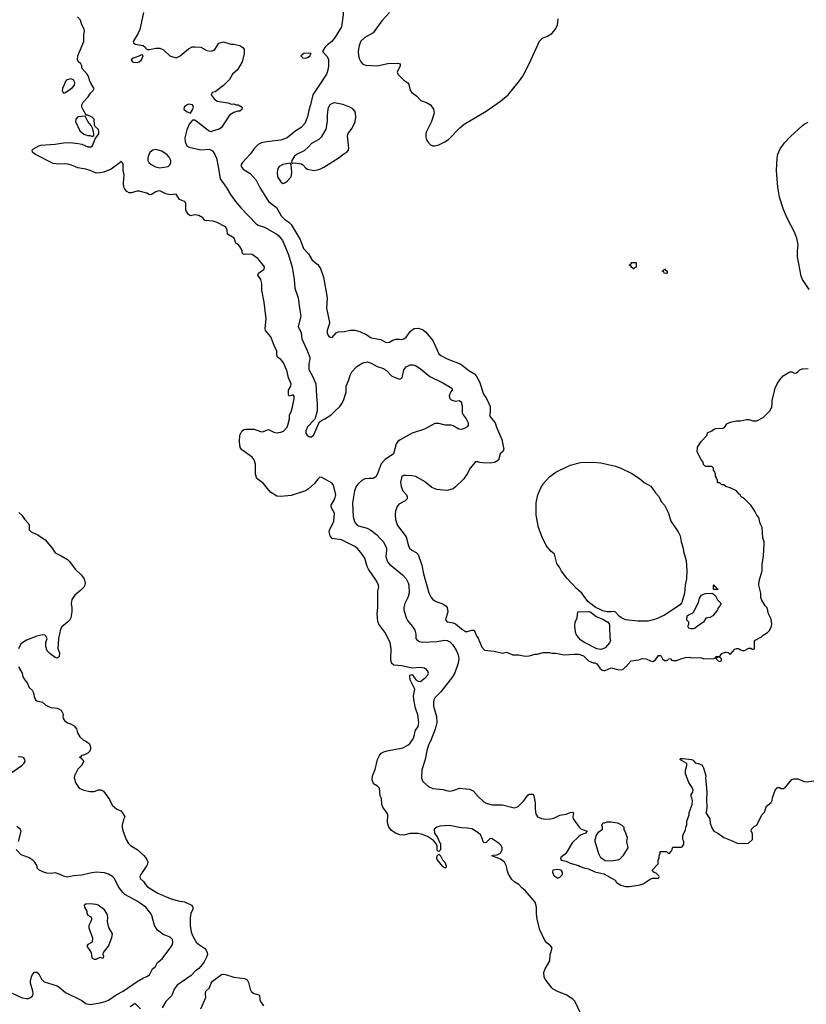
# Model space of a CAD drawing. Header units: inches. Extents: x 1793441 to 1900654, y 320892 to 470514.
# Tile 22 of 99: x 1817084 to 1824752, y 374143 to 383741. Entities that reach past the tile are written whole.
import ezdxf

# ---------------------------------------------------------------- set-up
doc = ezdxf.new("R2010")
doc.units = ezdxf.units.IN
doc.header["$MEASUREMENT"] = 0
for name, color, linetype in [('B8317', 7, 'Continuous'), ('B8318', 7, 'Continuous'), ('B8327', 7, 'Continuous'), ('B8328', 7, 'Continuous')]:
    doc.layers.add(name, color=color, linetype=linetype)

msp = doc.modelspace()

# ---------------------------------------------------------------- linework, layer by layer
at = {"layer": 'B8317', "color": 5}
for points, elevation in [([(1820000, 379272.1), (1819990, 379263.8), (1819958.9, 379221.1), (1819895.8, 379164.2), (1819870, 379150.2), (1819730, 379102.3), (1819630, 379092.7), (1819590, 379095.5), (1819530, 379135.8), (1819498.7, 379170), (1819461.6, 379221.6), (1819396.4, 379270), (1819383.6, 379310), (1819383, 379410), (1819371.1, 379450), (1819350, 379475.5), (1819248.3, 379548.3), (1819234.6, 379570), (1819225.3, 379625.3), (1819231, 379690), (1819249.1, 379730), (1819270, 379745.3), (1819290, 379749.8), (1819350, 379750.8), (1819370, 379748.2), (1819430, 379726.3), (1819450, 379724.8), (1819510, 379746.6), (1819561.1, 379721.1), (1819590, 379715.3), (1819630, 379719.8), (1819655.3, 379730), (1819690, 379769.7), (1819699, 379790), (1819712.7, 379850), (1819712.7, 379890), (1819730, 379919), (1819741.6, 379950), (1819751.1, 380000)], 220), ([(1819983.8, 380000), (1819984.9, 379990), (1819984, 379930), (1819963.8, 379856.2), (1819956.5, 379843.5), (1819890, 379774), (1819873.2, 379733.2), (1819873, 379710), (1819890, 379686), (1819910, 379674.9), (1819930, 379674.9), (1819950, 379693.4), (1820000, 379809.7)], 240), ([(1817076.6, 378936.6), (1817106.6, 378910), (1817130, 378874), (1817169.3, 378830), (1817176, 378810), (1817177.2, 378770), (1817182, 378762), (1817195.3, 378750), (1817259.7, 378719.7), (1817331.1, 378671.1), (1817400.9, 378590), (1817430, 378545.2), (1817490, 378516), (1817550, 378478.4), (1817570, 378458.4), (1817624.8, 378384.8), (1817684.4, 378330), (1817713.8, 378290), (1817724, 378250), (1817720.3, 378230), (1817709.3, 378210.7), (1817680.8, 378179.2), (1817621.6, 378130), (1817604, 378110), (1817594, 378090), (1817585.6, 378050), (1817592.3, 378007.7), (1817592.6, 377970), (1817582.4, 377910), (1817571.6, 377890), (1817551.8, 377870), (1817495.6, 377824.4), (1817480.7, 377799.3), (1817462.7, 377710), (1817457.2, 377610), (1817472.3, 377570), (1817468, 377530), (1817450, 377518), (1817430, 377524.7), (1817379.8, 377559.8), (1817352, 377590), (1817338, 377630), (1817338, 377670), (1817352, 377710), (1817336.9, 377736.9), (1817330, 377742), (1817310, 377744.7), (1817250, 377730.5), (1817150, 377691.8), (1817114, 377670), (1817093.6, 377650), (1817073, 377610)], 220), ([(1817072.1, 377432.1), (1817109, 377370), (1817116.5, 377336.5), (1817130, 377308), (1817159, 377270), (1817175.3, 377230), (1817205.2, 377205.2), (1817220.2, 377180.2), (1817224.7, 377144.7), (1817238, 377110), (1817250, 377102), (1817306, 377090), (1817340.2, 377060.2), (1817366.3, 377046.3), (1817390, 377037.2), (1817450, 377029), (1817489.1, 377009.1), (1817508.7, 376970), (1817504, 376950), (1817509.2, 376930), (1817521.2, 376910), (1817550, 376886), (1817578, 376878), (1817616.5, 376856.5), (1817639, 376830), (1817649.2, 376790), (1817669.2, 376750), (1817702.5, 376722.5), (1817729.3, 376709.3), (1817763.1, 376683.1), (1817775.3, 376650), (1817775.3, 376630), (1817768, 376610), (1817750, 376592), (1817730, 376582), (1817707.3, 376572.7), (1817686, 376570), (1817682, 376558), (1817668.4, 376551.6), (1817674, 376546), (1817686, 376546), (1817688.4, 376528.4), (1817702, 376522), (1817706, 376510), (1817690, 376474), (1817650, 376434), (1817618, 376370), (1817615.3, 376350), (1817630, 376298), (1817664, 376250), (1817710, 376229.3), (1817770, 376217.2), (1817810, 376219), (1817853.6, 376233.6), (1817874, 376234), (1817888.9, 376228.9), (1817900.4, 376220.4), (1817959.3, 376139.3), (1817985.6, 376085.6), (1818030, 376044), (1818070, 376028), (1818088, 376010), (1818108, 375970), (1818095.3, 375944.7), (1818082.7, 375890), (1818083.7, 375870), (1818090, 375838), (1818121.2, 375750), (1818145.2, 375710), (1818165.2, 375690), (1818230, 375652), (1818295.1, 375595.1), (1818320.7, 375560.7), (1818332.1, 375532.1), (1818329.7, 375510), (1818323, 375497), (1818263.6, 375410), (1818254.5, 375390), (1818257.2, 375370), (1818290, 375339.3), (1818309.6, 375310), (1818329.5, 375290), (1818430, 375226.6), (1818550, 375174.7), (1818630, 375151.5), (1818690, 375141.6), (1818758, 375110), (1818771.8, 375090), (1818771.5, 375070), (1818754, 375030), (1818745.7, 374985.7), (1818745.8, 374910), (1818756.8, 374850), (1818770, 374813.6), (1818803.5, 374750), (1818825.7, 374730), (1818885.7, 374690), (1818903.5, 374670), (1818912.4, 374650), (1818914.5, 374630), (1818909.8, 374610), (1818883.2, 374556.8), (1818864.5, 374530), (1818830, 374491.5), (1818793.4, 374466.6), (1818755.1, 374424.9), (1818619.4, 374330), (1818589.1, 374290), (1818565.7, 374230), (1818510, 374170.2), (1818471.5, 374108.5)], 220), ([(1816988.7, 376390), (1817104.5, 376470), (1817125.1, 376490), (1817136.2, 376510), (1817135.1, 376530), (1817124.8, 376544.8), (1817110, 376554), (1817070, 376555.6)], 240), ([(1817071.1, 375730), (1817097.2, 375830), (1817089, 375850), (1817057.5, 375877.5)], 240), ([(1817011.6, 374251.6), (1817107.7, 374207.7), (1817150, 374198.5), (1817170, 374200.7), (1817202.5, 374217.5), (1817211.3, 374228.7), (1817215.2, 374244.8), (1817213.7, 374270), (1817190.6, 374350), (1817189.9, 374370), (1817200.7, 374410), (1817210, 374434.4), (1817230, 374456.4), (1817250, 374455.8), (1817270, 374440.5), (1817298, 374390), (1817323.5, 374363.5), (1817450, 374322), (1817470, 374310.3), (1817530, 374257.8), (1817690, 374180.2), (1817730, 374152.4), (1817770, 374140.7), (1817870, 374157.5), (1817918, 374170), (1817950, 374185), (1818024.5, 374235.5), (1818091.5, 374270), (1818230, 374366.4), (1818290, 374402.8), (1818324.7, 374415.3), (1818348, 374430), (1818378, 374490), (1818408.4, 374511.6), (1818428.7, 374550), (1818472.3, 374587.7), (1818558.3, 374701.7), (1818572.9, 374727.1), (1818578.4, 374750), (1818574.1, 374774.2), (1818550, 374797), (1818482.6, 374822.6), (1818427.5, 374867.5), (1818398, 374910), (1818372.3, 375010), (1818362, 375030), (1818315.1, 375090), (1818229.1, 375149.1), (1818110, 375214.8), (1818090, 375233.8), (1818048.3, 375290), (1818009, 375369), (1817988.9, 375388.9), (1817950, 375412.8), (1817910, 375425.7), (1817828.7, 375431.3), (1817770, 375422.4), (1817690, 375402), (1817610, 375395.1), (1817550, 375382.9), (1817512, 375392), (1817478, 375410), (1817430, 375424), (1817390, 375417.2), (1817350, 375421.2), (1817310, 375434), (1817270, 375455.3), (1817255.3, 375470), (1817255.3, 375490), (1817232, 375530), (1817212.7, 375550), (1817170, 375575.8), (1817099.5, 375599.5), (1817051.5, 375651.5)], 240), ([(1818850, 374098), (1818897.5, 374210), (1818894.6, 374250), (1818900.3, 374270), (1818934.5, 374305.5), (1818949.2, 374350), (1818963.8, 374370), (1819050, 374434), (1819070, 374438.2), (1819090, 374435.2), (1819173.1, 374406.9), (1819275.6, 374395.6), (1819301, 374381), (1819316, 374356), (1819332.1, 374292.1), (1819345.4, 374265.4), (1819368.2, 374248.2), (1819416.2, 374236.2), (1819422, 374230), (1819425.1, 374190), (1819432.3, 374172.3), (1819460.5, 374130)], 220), ([(1818260.5, 374100.5), (1818210, 374150.3), (1818162.7, 374117.3)], 220)]:
    msp.add_lwpolyline(points, dxfattribs=dict(at, elevation=elevation))
at = {"layer": 'B8317', "color": 5, "elevation": 260}
msp.add_lwpolyline([(1817770, 375122), (1817730, 375119.3), (1817711.3, 375110), (1817716, 375090), (1817738, 375050), (1817738, 375030), (1817750, 375012), (1817776.9, 374996.9), (1817783.6, 374983.6), (1817784.7, 374970), (1817778, 374950), (1817758, 374910), (1817758, 374890), (1817794, 374790), (1817792, 374750), (1817750, 374728), (1817738, 374710), (1817782, 374650), (1817783.6, 374616.4), (1817790, 374594), (1817810, 374582), (1817830, 374582), (1817870, 374602), (1817890, 374594), (1817902, 374598), (1817906, 374610), (1817898, 374630), (1817902, 374650), (1817948.7, 374710), (1817984, 374796), (1817988.7, 374830), (1817952.9, 374892.9), (1817939, 374950), (1817944, 374990), (1817941.2, 375010), (1817935.1, 375030), (1817910, 375065.2), (1817850, 375109.3), (1817830, 375116.2)], close=True, dxfattribs=at)
at = {"layer": 'B8318', "color": 5}
for points, elevation in [([(1819751.1, 380000), (1819760.7, 380050), (1819758.8, 380070), (1819750, 380084.7), (1819710, 380071.3), (1819705.1, 380085.1), (1819703.1, 380130), (1819728.2, 380170), (1819730.2, 380190), (1819704.6, 380250), (1819690, 380311.3), (1819659.5, 380390), (1819650, 380407.3), (1819630, 380427.7), (1819598.8, 380450), (1819590.8, 380470), (1819590.6, 380510), (1819564.2, 380564.2), (1819532.7, 380650), (1819480.5, 380710), (1819477.1, 380730), (1819485.5, 380825.5), (1819466.2, 380986.2), (1819445.8, 381105.8), (1819443.8, 381170), (1819433.4, 381210), (1819404.7, 381250), (1819411.3, 381270), (1819467.3, 381310), (1819470, 381333), (1819410.2, 381410.2), (1819350, 381450.8), (1819330, 381454.8), (1819272, 381452), (1819258, 381458), (1819252, 381472), (1819251.3, 381490), (1819230.9, 381530.9), (1819210, 381554), (1819190, 381562), (1819174, 381610), (1819111.1, 381651.1), (1819107.3, 381690), (1819100.5, 381710), (1819090, 381722), (1819010, 381764.9), (1818970, 381778), (1818890, 381784), (1818870, 381810.5), (1818830, 381834), (1818790, 381839.1), (1818750, 381830.8), (1818730, 381842.8), (1818710.7, 381870), (1818704, 381890), (1818702.8, 381950), (1818699.1, 381959.1), (1818690.5, 381970.5), (1818641, 381990), (1818610, 382041), (1818550, 382033.4), (1818510, 382044.9), (1818450, 382073), (1818430, 382070.4), (1818410, 382061.6), (1818370, 382036.3), (1818350, 382034), (1818324.7, 382050), (1818250, 382068.5), (1818230, 382068.2), (1818170, 382054), (1818150, 382054.8), (1818130, 382066.8), (1818108.7, 382088.7), (1818100.4, 382110), (1818097, 382150), (1818101.3, 382230), (1818094.4, 382270), (1818092.7, 382330), (1818086.8, 382346.8), (1818070, 382362), (1818064, 382350), (1817974.8, 382285.3), (1817904.4, 382255.6), (1817870, 382247.2), (1817830, 382246.4), (1817770, 382271.5), (1817730, 382284), (1817650, 382298.3), (1817590, 382324.6), (1817553.1, 382333.1), (1817530, 382336.5), (1817468.3, 382331.7), (1817410, 382338.5), (1817233.4, 382430), (1817210.7, 382450), (1817207.3, 382470), (1817217.5, 382482.5), (1817270, 382512.3), (1817290, 382518), (1817430, 382527.3), (1817510, 382540.9), (1817577.1, 382542.9), (1817655.6, 382535.6), (1817690, 382527.6), (1817750, 382502.9), (1817778.8, 382501.2), (1817794, 382510), (1817821, 382579), (1817854.8, 382630), (1817856, 382650), (1817851, 382670), (1817819.6, 382699.6), (1817814.4, 382714.4), (1817810, 382771), (1817790, 382790.8), (1817750, 382811.3), (1817732, 382812), (1817702, 382862), (1817690.8, 382890), (1817690.8, 382910), (1817704.1, 382935.9), (1817750.7, 382990), (1817773.7, 383026.3), (1817802, 383050), (1817811, 383070), (1817784, 383110), (1817766, 383150), (1817759.8, 383179.8), (1817742, 383210), (1817691.3, 383270), (1817691, 383290), (1817681, 383310), (1817655.2, 383335.2), (1817648.2, 383350), (1817650.3, 383390), (1817708, 383530), (1817708, 383592), (1817716, 383630), (1817711.3, 383650), (1817690, 383692), (1817677.6, 383737.6), (1817648.2, 383770)], 220), ([(1818290.3, 383810), (1818254.1, 383645.9), (1818236, 383604), (1818190.4, 383530), (1818194.2, 383514.2), (1818210, 383502.6), (1818288.3, 383488.3), (1818311.3, 383470), (1818318, 383458), (1818331, 383451), (1818350, 383450.8), (1818410, 383464.9), (1818450, 383462.8), (1818487.1, 383447.1), (1818547.5, 383387.5), (1818610, 383370.7), (1818650, 383388.5), (1818730, 383456.4), (1818764.8, 383475.3), (1818790, 383477.6), (1818850, 383472.7), (1818910, 383441.6), (1818950, 383434.9), (1818970, 383439.3), (1818986, 383450), (1819026.8, 383513.2), (1819070, 383524), (1819143, 383503), (1819170, 383502), (1819230, 383488), (1819260.7, 383470), (1819273, 383450), (1819272.7, 383410), (1819252.7, 383330), (1819206.6, 383253.4), (1819159.1, 383210), (1819130, 383159.3), (1819070, 383099.3), (1818990, 383039), (1818962, 383030), (1818951.3, 383010), (1818981, 382970), (1819010, 382946.8), (1819114, 382930), (1819150, 382918), (1819170, 382922), (1819190, 382912), (1819214, 382910), (1819252, 382890), (1819250, 382866), (1819230, 382848), (1819210, 382848), (1819170, 382835.3), (1819130.8, 382809.2), (1819050, 382689), (1819030, 382675.3), (1818970, 382659), (1818950, 382649), (1818930, 382654), (1818790, 382762), (1818770, 382762), (1818737.1, 382722.9), (1818711.9, 382668.1), (1818694, 382590), (1818696.4, 382550), (1818712, 382512), (1818737.4, 382497.4), (1818850, 382471.7), (1818930, 382477.6), (1818962.3, 382462.3), (1818987.4, 382427.4), (1819002.2, 382390), (1819020.2, 382310), (1819039, 382190), (1819096.9, 382110), (1819138.2, 382038.2), (1819189.3, 381969.3), (1819244.1, 381904.1), (1819390, 381750.3), (1819410, 381738.9), (1819470, 381718.9), (1819590, 381651.3), (1819610, 381634.3), (1819645.2, 381590), (1819670, 381537.1), (1819705.2, 381450), (1819739, 381330), (1819760.3, 381210), (1819765.1, 381125.1), (1819800.2, 381030), (1819810.2, 380930.2), (1819824.4, 380850), (1819799, 380750), (1819826.9, 380690), (1819834, 380630), (1819884.6, 380524.6), (1819911.4, 380450), (1819911.5, 380430), (1819901.8, 380390), (1819901.5, 380330), (1819941.3, 380261.3), (1819970.2, 380190), (1819975.8, 380070), (1819983.8, 380000)], 240), ([(1820000, 383097.2), (1819941.8, 383010), (1819918.8, 382910), (1819901.3, 382858.7), (1819890, 382793.2), (1819862.3, 382730), (1819828.7, 382690), (1819767, 382650), (1819690, 382588.9), (1819630, 382565.3), (1819490, 382551.4), (1819440.7, 382539.2), (1819410, 382525.1), (1819371.6, 382490), (1819330, 382429.7), (1819255.3, 382350), (1819244.2, 382330), (1819242.6, 382310), (1819262.7, 382282.7), (1819330, 382240.9), (1819390, 382176.4), (1819424.1, 382104.1), (1819509, 381969), (1819588.7, 381910), (1819631.7, 381830), (1819670, 381794), (1819707.9, 381767.9), (1819730, 381744.6), (1819817.8, 381597.8), (1819851.1, 381510), (1819898.8, 381458.8), (1819936.5, 381396.5), (1819990, 381355.3), (1820000, 381339.9)], 260), ([(1820000, 382574.7), (1819930, 382535.1), (1819899.6, 382500.4), (1819856.2, 382463.8), (1819790, 382429.4), (1819762.8, 382410), (1819738, 382370), (1819734, 382350), (1819743.6, 382343.6), (1819770, 382346), (1819830, 382337.3), (1819845.8, 382325.8), (1819872.4, 382292.4), (1819890, 382283.8), (1819950, 382270.3), (1820000, 382281.4)], 280)]:
    msp.add_lwpolyline(points, dxfattribs=dict(at, elevation=elevation))
for points, elevation in [([(1818270, 383399), (1818238.5, 383381.5), (1818190, 383365.2), (1818171, 383350), (1818182.8, 383330), (1818190, 383326), (1818230, 383322.8), (1818248, 383330), (1818273.2, 383350), (1818288, 383388), (1818278, 383398)], 240), ([(1819896, 383416), (1819854, 383410), (1819824.7, 383390), (1819844.7, 383370), (1819870, 383366), (1819890, 383371), (1819915.3, 383390), (1819918, 383402), (1819926, 383410)], 260), ([(1817584, 383164), (1817536, 383150), (1817502.4, 383070), (1817499.1, 383050), (1817510, 383026), (1817530, 383031), (1817598.6, 383081.4), (1817618, 383102), (1817622, 383130), (1817610, 383155.3)], 220), ([(1818730, 382917), (1818710, 382909.2), (1818686.8, 382890), (1818684.7, 382870), (1818710, 382846), (1818750, 382831.3), (1818770, 382862), (1818777.2, 382890), (1818768, 382910)], 240), ([(1817722, 382802), (1817650, 382795.3), (1817631.3, 382770), (1817626.8, 382750), (1817670, 382658), (1817710, 382624.7), (1817750, 382612), (1817771.6, 382611.6), (1817790, 382602), (1817807.3, 382612.7), (1817808, 382630), (1817796.4, 382676.4), (1817782, 382710), (1817749, 382750)], 220), ([(1818410, 382475.1), (1818381, 382470), (1818357.3, 382450), (1818340.7, 382419.3), (1818332.7, 382390), (1818334.9, 382370), (1818343.8, 382350), (1818364.9, 382330), (1818407.5, 382307.5), (1818450, 382297.8), (1818530, 382309.1), (1818551.6, 382330), (1818558.7, 382350), (1818558, 382370), (1818542.3, 382402.2), (1818522.2, 382422.2), (1818470, 382459.7)], 240), ([(1819722, 382342), (1819650, 382329.5), (1819614, 382310), (1819600.4, 382290), (1819593.7, 382250), (1819597.6, 382210), (1819630, 382159.1), (1819650, 382144.9), (1819670, 382150.4), (1819690, 382166), (1819729.6, 382210), (1819735.6, 382250), (1819728.9, 382328.9)], 280)]:
    msp.add_lwpolyline(points, close=True, dxfattribs=dict(at, elevation=elevation))
at = {"layer": 'B8327', "color": 5}
for points, elevation in [([(1820000, 379809.7), (1820003.1, 379816.9), (1820025.3, 379834.7), (1820058.4, 379850), (1820121.3, 379890), (1820154.5, 379925.5), (1820206.3, 379970), (1820223.7, 380000)], 240), ([(1821392.4, 380000), (1821396.5, 379976.5), (1821398.5, 379910), (1821407.4, 379890), (1821437.8, 379850), (1821454.4, 379810), (1821455.2, 379790), (1821447, 379773), (1821422, 379758), (1821390, 379746.5), (1821363.5, 379750), (1821310, 379783.6), (1821290, 379789.3), (1821230, 379788.9), (1821170, 379806.2), (1821130, 379804.1), (1821030, 379748.3), (1820910, 379711.2), (1820792.7, 379647.2), (1820770, 379629.5), (1820752.8, 379607.2), (1820726.4, 379510), (1820645.7, 379454.3), (1820607.5, 379412.5), (1820570, 379309), (1820556.5, 379283.5), (1820531.4, 379268.6), (1820489.8, 379269.8), (1820450, 379264.8), (1820420.3, 379250), (1820383, 379217), (1820365.5, 379190), (1820348.1, 379150), (1820327.6, 379030), (1820335.9, 378895.9), (1820347, 378850), (1820355.4, 378835.4), (1820370, 378818), (1820387, 378807), (1820470, 378784.7), (1820505.9, 378765.9), (1820562, 378722), (1820602.2, 378682.2), (1820630.3, 378650), (1820659.6, 378590), (1820661.3, 378570), (1820652.6, 378510), (1820670, 378457.1), (1820690, 378433.4), (1820816.5, 378330), (1820850.1, 378290.1), (1820872.1, 378252.1), (1820878.4, 378230), (1820881.2, 378150), (1820868.3, 378110), (1820837.2, 378050), (1820828.3, 378010), (1820829.2, 377990), (1820851.4, 377910), (1820865.8, 377885.8), (1820910.8, 377830.8), (1820934.9, 377790), (1820944.9, 377750), (1820947, 377710), (1820955.4, 377695.4), (1820980.2, 377680.2), (1821013.9, 377673.9), (1821150, 377680.3), (1821227.4, 377692.6), (1821250.8, 377690.8), (1821277.5, 377677.5), (1821306.9, 377646.9), (1821342.7, 377590), (1821358.5, 377550), (1821364.1, 377510), (1821359.4, 377470), (1821324.6, 377375.4), (1821304.7, 377335.3), (1821190.1, 377189.9), (1821130.2, 377130), (1821120.2, 377110), (1821116.9, 377090), (1821119.3, 377050), (1821146.4, 376950), (1821151, 376890), (1821133.9, 376826.1), (1821095.5, 376724.5), (1821067.9, 376670), (1821055.3, 376630), (1821037, 376530), (1821005.5, 376430), (1821002, 376350), (1821007.3, 376330), (1821015.5, 376315.5), (1821070, 376266.8), (1821110, 376247.7), (1821210, 376238), (1821270, 376221.6), (1821310, 376228.8), (1821370, 376250.4), (1821470, 376241.1), (1821503.5, 376223.5), (1821552.4, 376170), (1821610, 376116.4), (1821630, 376103.7), (1821690, 376087.6), (1821790, 376088), (1821890, 376061.1), (1821910, 376059.5), (1821942.7, 376070), (1821996.1, 376123.9), (1822038, 376182), (1822050, 376191.3), (1822090, 376192), (1822096.9, 376176.9), (1822108.3, 376108.3), (1822108.4, 376050), (1822116.7, 375996.7), (1822131, 375970), (1822170, 375954.4), (1822210, 375946.7), (1822258, 375950), (1822290, 375958.4), (1822350, 375986), (1822410, 375996), (1822450, 376012.9), (1822474.9, 376014.9), (1822482, 376010), (1822474.9, 375970), (1822480.3, 375950), (1822538.4, 375870), (1822554.6, 375854.6), (1822616, 375830), (1822598, 375810), (1822550, 375792), (1822530, 375777), (1822470, 375717), (1822406.2, 375613.8), (1822356, 375570), (1822362.8, 375550), (1822410, 375539.1), (1822450, 375520.7), (1822530, 375498), (1822547.1, 375487.1), (1822594, 375470), (1822630, 375462.8), (1822690, 375434.8), (1822776.8, 375416.8), (1822890, 375352), (1822902, 375330), (1822943.5, 375303.5), (1822990, 375291), (1823030, 375291), (1823132.9, 375307.1), (1823163.1, 375316.9), (1823230, 375364.7), (1823251.6, 375371.6), (1823310, 375374), (1823318, 375390), (1823314.6, 375394.6), (1823290, 375418), (1823266, 375430), (1823248, 375450), (1823307.3, 375512.7), (1823308, 375550), (1823318, 375570), (1823318, 375590), (1823327.3, 375612.7), (1823328, 375632), (1823390, 375634), (1823410, 375614), (1823422, 375618), (1823427.3, 375632.7), (1823442, 375638), (1823446, 375670), (1823450, 375674), (1823530, 375674), (1823542, 375678), (1823556.4, 375703.6), (1823558, 375730), (1823548, 375750), (1823548, 375790), (1823574.6, 375845.4), (1823578, 375870), (1823588.4, 375891.6), (1823588.7, 375930), (1823608.7, 375990), (1823610, 376014), (1823639, 376090), (1823642, 376130), (1823636.4, 376156.4), (1823628.7, 376170), (1823628, 376190), (1823647.3, 376212.7), (1823648, 376230), (1823638, 376258), (1823606, 376306), (1823574, 376390), (1823574.6, 376425.4), (1823588.7, 376470), (1823588, 376490), (1823518, 376530), (1823530, 376538), (1823550, 376541), (1823634, 376530), (1823650, 376522), (1823670, 376498), (1823710, 376487.3), (1823730, 376476.3), (1823742.8, 376462.8), (1823750.4, 376450), (1823772.4, 376370), (1823770.4, 376350), (1823783.1, 376210), (1823778, 376130), (1823780.7, 376070), (1823778, 376030), (1823772, 376010), (1823810, 375952), (1823814.8, 375910), (1823830, 375862), (1823850, 375831.3), (1823890, 375811), (1823947.9, 375767.9), (1824030, 375738), (1824070, 375716), (1824090, 375711.3), (1824187.3, 375712.7), (1824226, 375750), (1824228.4, 375808.4), (1824215.3, 375830), (1824218, 375850), (1824244.7, 375875.3), (1824268, 375890), (1824318, 375990), (1824343.1, 376016.9), (1824364.5, 376075.5), (1824409.3, 376110.7), (1824419, 376130), (1824423.2, 376156.8), (1824449, 376230), (1824470, 376258), (1824490, 376258), (1824507.7, 376247.7), (1824530, 376246), (1824550, 376259.3), (1824610, 376336), (1824630, 376341), (1824670, 376342.8), (1824730, 376314.8), (1824750, 376310.7), (1824830, 376322.8)], 240), ([(1821658, 380000), (1821670.8, 379970.8), (1821671.3, 379910), (1821664.7, 379890), (1821671.3, 379870), (1821718, 379810), (1821731.3, 379768.7), (1821784.9, 379650), (1821802.8, 379550), (1821791.3, 379530), (1821767.7, 379510), (1821752.8, 379447.2), (1821713.7, 379426.3), (1821670, 379419.3), (1821600.2, 379420.2), (1821570, 379424), (1821550, 379432.3), (1821527.9, 379432.1), (1821474, 379370), (1821446.2, 379313.8), (1821414.2, 379265.8), (1821333.8, 379186.2), (1821310, 379169.2), (1821247.9, 379152.1), (1821150, 379162), (1821101.2, 379181.2), (1821030, 379239), (1820946.8, 379286.8), (1820910, 379295.1), (1820850, 379299.6), (1820830, 379298.7), (1820808.8, 379290), (1820797.7, 379230), (1820802, 379190), (1820819.6, 379150), (1820854, 379110), (1820862.4, 379090), (1820862, 379070), (1820842.8, 379050), (1820780.3, 379019.7), (1820762.8, 378997.2), (1820746.7, 378953.3), (1820743.7, 378910), (1820748.8, 378870), (1820767.6, 378810), (1820850, 378699.3), (1820873, 378613), (1820884.2, 378590), (1820907.7, 378570), (1820948.9, 378548.9), (1820967.2, 378527.2), (1821005.3, 378425.3), (1821020.5, 378340.5), (1821073.8, 378153.8), (1821093.7, 378110), (1821110, 378090.4), (1821130, 378076.5), (1821150, 378065.7), (1821208.2, 378048.2), (1821242.8, 378022.8), (1821251, 378011), (1821256.3, 377970), (1821236.4, 377890), (1821251.7, 377871.7), (1821310, 377862), (1821333.1, 377853.1), (1821390, 377802), (1821430, 377777.3), (1821450, 377776), (1821490, 377792), (1821514, 377790), (1821541, 377730), (1821553, 377713), (1821590, 377624.7), (1821615.3, 377595.3), (1821710, 377586), (1821790, 377566.8), (1821830, 377576), (1821890, 377551.3), (1821948.9, 377551.1), (1822010, 377536), (1822050, 377538.8), (1822110, 377558), (1822130, 377558), (1822190, 377571.3), (1822250, 377571.3), (1822270, 377564.7), (1822310, 377564.7), (1822390, 377551), (1822490, 377558), (1822535.3, 377555.3), (1822579.8, 377539.8), (1822630, 377492), (1822672.7, 377472.7), (1822690, 377472), (1822710, 377462), (1822739.8, 377419.8), (1822762, 377402), (1822776.9, 377396.9), (1822790, 377396), (1822850, 377422), (1822910, 377406), (1822950, 377404.7), (1822966, 377410), (1822990, 377434), (1823002, 377438), (1823006, 377450), (1823046, 377490), (1823120.4, 377499.6), (1823152.7, 377512.7), (1823190, 377512), (1823234, 377490), (1823254.6, 377485.4), (1823280.4, 377499.6), (1823310, 377542), (1823330, 377542), (1823336.9, 377536.9), (1823351.6, 377511.6), (1823370, 377494), (1823390, 377494), (1823402, 377498), (1823410, 377512), (1823430, 377514), (1823438, 377498), (1823450, 377494), (1823490, 377494), (1823528.4, 377511.6), (1823574.6, 377525.4), (1823610, 377526), (1823630, 377521), (1823710, 377524.7), (1823730, 377522), (1823751.6, 377511.6), (1823850, 377514), (1823862, 377518), (1823870, 377534), (1823910, 377534), (1823930, 377562), (1823963.1, 377576.9), (1823991.6, 377571.6), (1824010, 377554), (1824056.4, 377603.6), (1824070, 377612), (1824090, 377611.3), (1824110, 377598), (1824130, 377592), (1824150, 377592), (1824190, 377614), (1824210, 377614), (1824223.6, 377603.6), (1824236.4, 377603.6), (1824246, 377610), (1824246, 377690), (1824315.3, 377724.7), (1824330, 377742), (1824372.9, 377767.1), (1824392.1, 377787.9), (1824412.7, 377830), (1824416, 377850), (1824410, 377898), (1824384, 377950), (1824370, 378008), (1824350, 378028.7), (1824314, 378090), (1824308.7, 378110), (1824309, 378150), (1824289.2, 378230), (1824293.2, 378270), (1824321.2, 378370), (1824322.7, 378430), (1824334.6, 378514.6), (1824342, 378630), (1824342, 378650), (1824328.4, 378691.6), (1824322, 378790), (1824302, 378830), (1824288, 378890), (1824268, 378910), (1824248.7, 378950), (1824210, 379008), (1824148, 379070), (1824118, 379090), (1824108.4, 379108.4), (1824096.4, 379116.4), (1824070, 379148), (1824010, 379178), (1823966, 379190), (1823947.3, 379207.3), (1823928.4, 379208.4), (1823910, 379226), (1823890, 379226), (1823886, 379230), (1823886, 379250), (1823876.4, 379276.4), (1823866, 379290), (1823866, 379310), (1823856.4, 379336.4), (1823846, 379350), (1823846, 379370), (1823830, 379386), (1823770, 379386), (1823750, 379406), (1823747.3, 379427.3), (1823730, 379446), (1823688.9, 379528.9), (1823690, 379574), (1823728, 379630), (1823786, 379690), (1823790, 379714), (1823830, 379732), (1823850, 379751.3), (1823870, 379756), (1823942, 379758), (1823953.6, 379766.4), (1823977.2, 379802.8), (1824010, 379818.8), (1824070, 379830.8), (1824110, 379830.8), (1824170, 379844.7), (1824190, 379844.7), (1824231.6, 379831.6), (1824268.4, 379831.6), (1824330, 379864.7), (1824395.3, 379930), (1824415.5, 379964.5), (1824417.7, 380000)], 260), ([(1822554.7, 374050), (1822495.5, 374175.5), (1822474.6, 374194.6), (1822410, 374237.3), (1822327.9, 374267.9), (1822284.9, 374290), (1822270, 374303), (1822204.9, 374390), (1822196.3, 374410), (1822194.4, 374454.4), (1822206.4, 374490), (1822251.5, 374568.5), (1822256.2, 374630), (1822273.4, 374690), (1822261.6, 374710), (1822222.2, 374742.2), (1822204, 374764), (1822155.8, 374870), (1822128.7, 374971.3), (1822121.3, 375030), (1822120.3, 375090), (1822110, 375139.1), (1822011.3, 375251.3), (1821978, 375278), (1821950, 375310.6), (1821910, 375334.8), (1821881.1, 375361.1), (1821850.5, 375410.5), (1821837.3, 375450), (1821830.7, 375490), (1821810.3, 375530.3), (1821770, 375559.3), (1821686, 375590), (1821703, 375597), (1821738.8, 375601.2), (1821765.3, 375614.7), (1821775.2, 375624.7), (1821786.4, 375650), (1821788, 375670), (1821777.3, 375690), (1821759.1, 375710), (1821690, 375755.5), (1821670, 375759.1), (1821630, 375719.3), (1821610, 375718), (1821600.4, 375730), (1821590.3, 375770.3), (1821575.6, 375795.6), (1821550, 375819.1), (1821490, 375852.7), (1821450, 375860.5), (1821390, 375864), (1821270, 375886), (1821180.2, 375879.8), (1821150, 375871.3), (1821124, 375850), (1821129.2, 375810), (1821155.3, 375770), (1821178, 375718), (1821186, 375710), (1821186, 375650), (1821170, 375634), (1821158, 375638), (1821154, 375650), (1821154, 375690), (1821138.8, 375718.8), (1821119.5, 375739.5), (1821057.8, 375777.8), (1821010, 375799), (1820968.2, 375808.2), (1820890, 375808.4), (1820830, 375793.7), (1820790, 375794.4), (1820746.8, 375810), (1820710, 375837.3), (1820684, 375870), (1820670, 375914), (1820672.7, 375990), (1820666.4, 376006.4), (1820625.5, 376065.5), (1820614.9, 376090), (1820610.6, 376150), (1820596.7, 376176.7), (1820590.6, 376250), (1820571, 376270), (1820532.8, 376292.8), (1820519.3, 376330), (1820523.1, 376370), (1820548.1, 376431.9), (1820573.1, 376530), (1820591.2, 376568.8), (1820608.7, 376590), (1820635, 376605), (1820665.5, 376614.5), (1820818, 376642), (1820867.6, 376670), (1820890, 376688.8), (1820918.5, 376730), (1820933.7, 376770), (1820938, 376810), (1820968.7, 376850), (1820976.1, 376890), (1820965.1, 376965.1), (1820941.3, 377030), (1820926.4, 377113.6), (1820924, 377150), (1820935.6, 377215.6), (1820890, 377304.9), (1820885.9, 377334.2), (1820888.3, 377351.7), (1820910, 377357.2), (1820944.7, 377304.7), (1820970, 377292.6), (1820990, 377291.3), (1821040.5, 377330), (1821059.1, 377350), (1821067.7, 377370), (1821062, 377390), (1821050, 377406.8), (1821030, 377419.5), (1820990, 377425.3), (1820910, 377420.5), (1820810, 377444.2), (1820730.4, 377450.4), (1820708.4, 377470), (1820701.3, 377510), (1820704.6, 377610), (1820696, 377670), (1820643.6, 377770), (1820583.7, 377850), (1820574.4, 377874.4), (1820567.2, 377950), (1820574.9, 378010), (1820576.4, 378170), (1820585.5, 378210), (1820581.6, 378230), (1820563.1, 378270), (1820484.7, 378384.7), (1820471.8, 378411.8), (1820450, 378492.4), (1820410, 378547.7), (1820372.7, 378590), (1820343.8, 378610), (1820222, 378670), (1820130, 378684.9), (1820110.2, 378710.2), (1820101.2, 378750), (1820103.6, 378770), (1820146, 378850), (1820154.3, 378930), (1820122, 378990), (1820120.3, 379010), (1820155.8, 379070), (1820165.8, 379110), (1820142.8, 379202.8), (1820130, 379223.8), (1820030, 379279.3), (1820010, 379280.4), (1820000, 379272.1)], 220)]:
    msp.add_lwpolyline(points, dxfattribs=dict(at, elevation=elevation))
for points, elevation in [([(1823210, 377878), (1823110, 377879.5), (1822990, 377892.7), (1822949.5, 377909.5), (1822927.3, 377927.3), (1822890, 377969), (1822870, 377973.2), (1822848.4, 377968.4), (1822810, 377968.7), (1822770, 377979), (1822694.6, 378014.6), (1822622, 378070), (1822564, 378150), (1822514.2, 378194.2), (1822416.6, 378296.6), (1822366.5, 378366.5), (1822350, 378399), (1822320.5, 378440.5), (1822296.2, 378530), (1822261.4, 378561.4), (1822216.6, 378616.6), (1822175.8, 378695.8), (1822141.6, 378790), (1822118.7, 378910), (1822118.7, 379030), (1822135.6, 379110), (1822163.3, 379176.7), (1822190, 379220.7), (1822214.5, 379250), (1822252.7, 379287.3), (1822310, 379330.4), (1822450, 379399.5), (1822550, 379424.4), (1822667.9, 379427.9), (1822750, 379421.6), (1822891.3, 379390), (1822944.7, 379370), (1823050, 379317.3), (1823126, 379270), (1823170, 379231), (1823235.2, 379195.2), (1823281, 379130), (1823310, 379098), (1823341.1, 379041.1), (1823370.8, 379010), (1823410, 378931.3), (1823432.5, 378852.5), (1823502.8, 378750), (1823522, 378710), (1823530.5, 378650), (1823550.6, 378590), (1823555.9, 378555.9), (1823580.5, 378470), (1823588.1, 378368.1), (1823584.9, 378290), (1823572.4, 378230), (1823565.3, 378150), (1823538.4, 378061.6), (1823523.8, 378036.2), (1823370, 377938), (1823290, 377899.5), (1823250, 377886.6)], 260), ([(1823630, 377802), (1823606, 377810), (1823598, 377830), (1823606, 377850), (1823606, 377870), (1823588, 377888), (1823589, 377930), (1823610, 377944.7), (1823643.1, 377956.9), (1823653.6, 377966.4), (1823700.2, 378059.8), (1823710, 378102), (1823730, 378131), (1823750, 378142.8), (1823770, 378146.8), (1823832, 378152), (1823845.4, 378145.4), (1823865.4, 378125.4), (1823886, 378086), (1823922, 378050), (1823910, 378026), (1823891.3, 378008.7), (1823884.7, 377990), (1823841, 377930), (1823810, 377913.2), (1823772, 377908), (1823750.7, 377869.3), (1823690, 377828), (1823670, 377809), (1823650, 377802)], 260), ([(1823850, 378186), (1823846, 378190), (1823846, 378230), (1823850, 378234), (1823858, 378218), (1823870, 378214), (1823878, 378198), (1823890, 378194), (1823890, 378186)], 260), ([(1822750, 377602), (1822710, 377608), (1822589.1, 377669.1), (1822553.6, 377693.6), (1822530, 377718), (1822508.7, 377750), (1822502, 377770), (1822495.3, 377830), (1822498, 377870), (1822518, 377910), (1822526, 377970), (1822631, 377971), (1822650, 377964.7), (1822704, 377924), (1822770, 377898), (1822818, 377870), (1822830.7, 377850.7), (1822834.4, 377834.4), (1822838, 377710), (1822844.7, 377690), (1822834.4, 377665.6), (1822790, 377618), (1822770, 377608)], 260), ([(1823910, 377526), (1823878, 377522), (1823874, 377510), (1823894, 377490), (1823910, 377484.7), (1823926, 377490), (1823926, 377510)], 260), ([(1822850, 375539), (1822790, 375542), (1822748, 375570), (1822728, 375610), (1822694, 375730), (1822694, 375750), (1822706.3, 375793.7), (1822730, 375824.7), (1822766, 375850), (1822766, 375870), (1822758, 375890), (1822770, 375912), (1822787.3, 375912.7), (1822810, 375922), (1822850, 375922), (1822911.1, 375911.1), (1822954, 375890), (1822972, 375870), (1822972, 375850), (1822990, 375814), (1823004.7, 375770), (1822998, 375730), (1823011.3, 375670), (1822964.7, 375590), (1822930, 375555.3), (1822910, 375549)], 240), ([(1821170, 375606), (1821150, 375586), (1821146.8, 375570), (1821150, 375554), (1821202, 375490), (1821230, 375474), (1821242, 375478), (1821246, 375490), (1821238, 375510), (1821230, 375526), (1821208.4, 375548.4), (1821190, 375586)], 220), ([(1822330, 375458.7), (1822281, 375450), (1822278.8, 375430), (1822290, 375398), (1822330, 375372), (1822350, 375382), (1822375.3, 375410), (1822374, 375430), (1822361.2, 375450)], 240)]:
    msp.add_lwpolyline(points, close=True, dxfattribs=dict(at, elevation=elevation))
at = {"layer": 'B8328', "color": 5}
for points, elevation in [([(1820000, 384053.5), (1820050, 384031), (1820084.5, 384004.5), (1820112, 383990), (1820130.9, 383970.9), (1820150, 383924.7), (1820191.1, 383891.1), (1820230, 383872), (1820238, 383850), (1820236, 383790), (1820221, 383670), (1820159.3, 383570), (1820127.7, 383530), (1820083.7, 383496.3), (1820058.8, 383470), (1820036, 383430), (1820081.6, 383381.6), (1820094, 383354), (1820095.3, 383290), (1820088.9, 383250), (1820075.2, 383210), (1820000, 383097.2)], 260), ([(1820690, 383809.7), (1820614.6, 383730), (1820530, 383612), (1820450, 383568), (1820410, 383531.6), (1820392.6, 383490), (1820384, 383430), (1820385.5, 383390), (1820395.2, 383355.2), (1820410, 383330.4), (1820430, 383308.5), (1820457.2, 383297.2), (1820570, 383290.3), (1820672.7, 383312.7), (1820770, 383316), (1820794, 383310), (1820792, 383290), (1820764.7, 383230), (1820771.3, 383210), (1820830, 383150.8), (1820867.1, 383127.1), (1820876, 383110), (1820890.6, 383050.6), (1820906, 383030), (1820956.4, 382996.4), (1820994.4, 382954.4), (1821050, 382934.8), (1821090, 382910.7), (1821119.1, 382870), (1821123.8, 382830), (1821119.3, 382810), (1821097.1, 382750), (1821050.3, 382649.7), (1821043.8, 382630), (1821043.4, 382596.6), (1821050.4, 382570), (1821061.6, 382550), (1821090, 382520.4), (1821110, 382512.2), (1821130, 382510.3), (1821170, 382520.9), (1821229.5, 382550), (1821265.4, 382574.6), (1821373.3, 382686.7), (1821415.9, 382724.1), (1821630, 382849.1), (1821770, 382946.7), (1821844.4, 383010), (1821956.4, 383143.6), (1821989.1, 383190.9), (1822050, 383310.4), (1822150, 383530.6), (1822180.4, 383559.6), (1822230, 383581.1), (1822270, 383606), (1822308.3, 383650), (1822325.1, 383690), (1822332.6, 383750)], 280), ([(1820000, 382281.4), (1820010, 382283.6), (1820050, 382302.6), (1820187, 382390), (1820245.4, 382434.6), (1820271.5, 382448.5), (1820289.3, 382470), (1820292, 382490), (1820279.6, 382610), (1820286.7, 382633.3), (1820320.8, 382679.2), (1820342.3, 382717.7), (1820353.6, 382750), (1820359.7, 382790), (1820358, 382830), (1820349.6, 382850), (1820332.8, 382872.8), (1820302.7, 382890), (1820233.4, 382913.4), (1820170, 382928.2), (1820150, 382929.7), (1820130, 382925.1), (1820106.7, 382910), (1820093.7, 382890), (1820089, 382870), (1820082.3, 382810), (1820082, 382750), (1820067.6, 382672.4), (1820023, 382597), (1820003.4, 382576.6), (1820000, 382574.7)], 280), ([(1824781.2, 381110), (1824715.3, 381210), (1824702.7, 381242.7), (1824665.2, 381430), (1824664.7, 381484.7), (1824672.1, 381547.9), (1824660.5, 381610), (1824635.8, 381670), (1824565.1, 381805.1), (1824530.8, 381890.8), (1824490.9, 382010), (1824473.1, 382110), (1824461.4, 382270), (1824466.6, 382390), (1824474.7, 382430), (1824498.2, 382481.8), (1824540.5, 382539.5), (1824598.6, 382601.4), (1824712.1, 382707.9), (1824730, 382721.6), (1824770, 382740.7)], 260), ([(1820000, 381339.9), (1820015.8, 381315.8), (1820044.3, 381230), (1820082.6, 381030), (1820076.2, 380930), (1820103.2, 380790), (1820098.6, 380761.4), (1820081.7, 380710), (1820080.3, 380690), (1820086.4, 380670), (1820096.7, 380656.7), (1820110, 380644.9), (1820130, 380643.8), (1820170, 380687.7), (1820190, 380699.1), (1820250, 380700.3), (1820306.9, 380713.1), (1820350, 380715.9), (1820401.4, 380701.4), (1820467.7, 380667.7), (1820510, 380640.3), (1820605.1, 380625.1), (1820650, 380599.1), (1820670, 380593.4), (1820690, 380598), (1820722.7, 380617.3), (1820750, 380626), (1820787.7, 380627.7), (1820810, 380622.8), (1820830, 380630.8), (1820850, 380647.3), (1820893.9, 380706.1), (1820930, 380730.4), (1820970, 380734.6), (1821010, 380721.7), (1821038.9, 380698.9), (1821112.7, 380612.8), (1821170, 380484.9), (1821190, 380468), (1821250, 380434.8), (1821384.9, 380384.9), (1821462, 380322), (1821516, 380290), (1821534.8, 380270), (1821567.3, 380210), (1821606.8, 380090), (1821636, 380050), (1821658, 380000)], 260), ([(1820223.7, 380000), (1820241, 380030), (1820266, 380110), (1820267.8, 380170), (1820293.6, 380230), (1820304.2, 380275.8), (1820322.7, 380310), (1820370, 380360.7), (1820430, 380396.3), (1820470, 380405.5), (1820510, 380394.4), (1820570, 380361.6), (1820630, 380340.3), (1820660.2, 380320.2), (1820710, 380268.7), (1820750, 380248.7), (1820790, 380237.1), (1820813.3, 380250), (1820830, 380326.8), (1820850, 380355.8), (1820890, 380376.4), (1820917.3, 380377.3), (1820950, 380366.7), (1820990, 380338.7), (1821081.5, 380261.5), (1821210, 380200.4), (1821297, 380150), (1821298.7, 380130), (1821285.9, 380114.1), (1821273.8, 380086.2), (1821270.8, 380070), (1821276.8, 380050), (1821290, 380036.8), (1821310, 380028.7), (1821330, 380023.2), (1821370, 380028.5), (1821390, 380013.4), (1821392.4, 380000)], 240), ([(1824417.7, 380000), (1824419.5, 380030), (1824449.7, 380150), (1824468.3, 380190), (1824492.3, 380230), (1824526.6, 380270), (1824590, 380308.9), (1824610, 380308.8), (1824630, 380298), (1824650, 380296.5), (1824670, 380308.7), (1824690, 380328.7), (1824710, 380338.9), (1824770, 380342.6)], 260)]:
    msp.add_lwpolyline(points, dxfattribs=dict(at, elevation=elevation))
at = {"layer": 'B8328', "color": 5, "elevation": 260}
for points in [[(1823070, 381308), (1823062, 381322), (1823050, 381326), (1823042, 381342), (1823030, 381346), (1823028.4, 381351.6), (1823042, 381358), (1823050, 381374), (1823090, 381374), (1823094, 381370), (1823094, 381330), (1823078, 381322)], [(1823390, 381266), (1823366, 381270), (1823362, 381282), (1823348.4, 381288.4), (1823350, 381294), (1823362, 381298), (1823370, 381314), (1823378, 381298), (1823394, 381290), (1823394, 381270)]]:
    msp.add_lwpolyline(points, close=True, dxfattribs=at)

doc.saveas('drawing.dxf')
